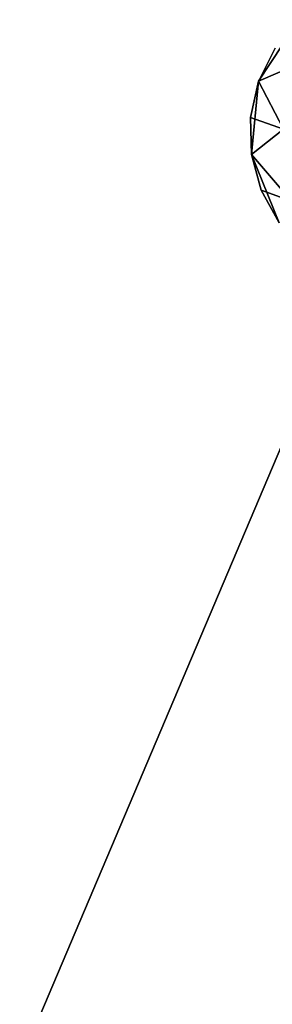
# Model space of a CAD drawing. Extents: x -91 to 91, y -91 to 262.
# Tile 236 of 256: x 54.51 to 56.16, y -25.78 to -19.38. Entities that reach past the tile are written whole.
import ezdxf

# ---------------------------------------------------------------- set-up
doc = ezdxf.new("R2010")
doc.units = 0
doc.header["$LTSCALE"] = 25.4
doc.layers.get('0').update_dxf_attribs({"linetype": 'CONTINUOUS'})

# ---------------------------------------------------------------- blocks, each defined once
blk = doc.blocks.new('ETE0_STL_1')
at = {"color": 0}
for p, q in [((56.3315, -19.3753, 327.5076), (56.0688, -19.7754, 327.5076)), ((56.0688, -19.7754, 163.5076), (56.3315, -19.3753, 163.5076)), ((56.3315, -19.3753, 327.5076), (56.0688, -19.7754, 327.5076)), ((56.0688, -19.7754, 163.5076), (56.3315, -19.3753, 163.5076)), ((56.1759, -19.5594, 322.0076), (56.0688, -19.7754, 327.5076)), ((56.1759, -19.5594, 322.0076), (56.0688, -19.7754, 327.5076)), ((56.1759, -19.5594, 322.0076), (56.0688, -19.7754, 322.0076)), ((56.1759, -19.5594, 322.0076), (56.0688, -19.7754, 322.0076)), ((56.1759, -19.5594, 168.0076), (56.0688, -19.7754, 168.0076)), ((56.1759, -19.5594, 168.0076), (56.0688, -19.7754, 168.0076)), ((56.1759, -19.5594, 168.0076), (56.0688, -19.7754, 163.5076)), ((56.1759, -19.5594, 168.0076), (56.0688, -19.7754, 163.5076)), ((56.0688, -19.7754, 322.0076), (56.3891, -19.6347, 320.8707)), ((56.0688, -19.7754, 322.0076), (56.3891, -19.6347, 320.8707)), ((56.3891, -19.6347, 169.1445), (56.0688, -19.7754, 168.0076)), ((56.3891, -19.6347, 169.1445), (56.0688, -19.7754, 168.0076)), ((56.0688, -19.7754, 327.5076), (56.0166, -20.0108, 322.0076)), ((56.0688, -19.7754, 322.0076), (56.0166, -20.0108, 322.0076)), ((56.0688, -19.7754, 327.5076), (56.0166, -20.0108, 322.0076)), ((56.0688, -19.7754, 322.0076), (56.0166, -20.0108, 322.0076)), ((56.0688, -19.7754, 168.0076), (56.0166, -20.0108, 168.0076)), ((56.0166, -20.0108, 168.0076), (56.0688, -19.7754, 163.5076)), ((56.0688, -19.7754, 168.0076), (56.0166, -20.0108, 168.0076)), ((56.0166, -20.0108, 168.0076), (56.0688, -19.7754, 163.5076)), ((56.0688, -19.7754, 327.5076), (56.0222, -20.2518, 327.5076)), ((56.0222, -20.2518, 163.5076), (56.0688, -19.7754, 163.5076)), ((56.0688, -19.7754, 327.5076), (56.0222, -20.2518, 327.5076)), ((56.0222, -20.2518, 163.5076), (56.0688, -19.7754, 163.5076)), ((56.0688, -19.7754, 322.0076), (56.0688, -19.7754, 327.5076)), ((56.0688, -19.7754, 322.0076), (56.0688, -19.7754, 327.5076)), ((56.0688, -19.7754, 322.0076), (56.2298, -20.086, 320.8707)), ((56.0688, -19.7754, 322.0076), (56.2298, -20.086, 320.8707)), ((56.2298, -20.086, 169.1445), (56.0688, -19.7754, 168.0076)), ((56.2298, -20.086, 169.1445), (56.0688, -19.7754, 168.0076)), ((56.0688, -19.7754, 168.0076), (56.0688, -19.7754, 163.5076)), ((56.0688, -19.7754, 168.0076), (56.0688, -19.7754, 163.5076)), ((56.0166, -20.0108, 322.0076), (56.0222, -20.2518, 327.5076)), ((56.0166, -20.0108, 322.0076), (56.0222, -20.2518, 322.0076)), ((56.0166, -20.0108, 322.0076), (56.0222, -20.2518, 327.5076)), ((56.0166, -20.0108, 322.0076), (56.0222, -20.2518, 322.0076)), ((56.0166, -20.0108, 322.0076), (56.2298, -20.086, 320.8707)), ((56.0166, -20.0108, 322.0076), (56.2298, -20.086, 320.8707)), ((56.2298, -20.086, 169.1445), (56.0166, -20.0108, 168.0076)), ((56.0166, -20.0108, 168.0076), (56.0222, -20.2518, 168.0076)), ((56.2298, -20.086, 169.1445), (56.0166, -20.0108, 168.0076)), ((56.0222, -20.2518, 163.5076), (56.0166, -20.0108, 168.0076)), ((56.0166, -20.0108, 168.0076), (56.0222, -20.2518, 168.0076)), ((56.0222, -20.2518, 163.5076), (56.0166, -20.0108, 168.0076)), ((56.0222, -20.2518, 322.0076), (56.2298, -20.086, 320.8707)), ((56.0222, -20.2518, 322.0076), (56.2298, -20.086, 320.8707)), ((56.2298, -20.086, 169.1445), (56.0222, -20.2518, 168.0076)), ((56.2298, -20.086, 169.1445), (56.0222, -20.2518, 168.0076)), ((56.0222, -20.2518, 327.5076), (56.2022, -20.6953, 327.5076)), ((56.2022, -20.6953, 163.5076), (56.0222, -20.2518, 163.5076)), ((56.0222, -20.2518, 322.0076), (56.0222, -20.2518, 327.5076)), ((56.0222, -20.2518, 322.0076), (56.0222, -20.2518, 327.5076)), ((56.0222, -20.2518, 322.0076), (56.0853, -20.4844, 322.0076)), ((56.0853, -20.4844, 322.0076), (56.0222, -20.2518, 327.5076)), ((56.0853, -20.4844, 322.0076), (56.0222, -20.2518, 327.5076)), ((56.0222, -20.2518, 327.5076), (56.2022, -20.6953, 327.5076)), ((56.0222, -20.2518, 322.0076), (56.0853, -20.4844, 322.0076)), ((56.0222, -20.2518, 322.0076), (56.2825, -20.5541, 320.9558)), ((56.0222, -20.2518, 322.0076), (56.2825, -20.5541, 320.9558)), ((56.2825, -20.5541, 169.0594), (56.0222, -20.2518, 168.0076)), ((56.0222, -20.2518, 168.0076), (56.0853, -20.4844, 168.0076)), ((56.2825, -20.5541, 169.0594), (56.0222, -20.2518, 168.0076)), ((56.0853, -20.4844, 168.0076), (56.0222, -20.2518, 163.5076)), ((56.2022, -20.6953, 163.5076), (56.0222, -20.2518, 163.5076)), ((56.0853, -20.4844, 168.0076), (56.0222, -20.2518, 163.5076)), ((56.0222, -20.2518, 168.0076), (56.0853, -20.4844, 168.0076)), ((56.0222, -20.2518, 168.0076), (56.0222, -20.2518, 163.5076)), ((56.0222, -20.2518, 168.0076), (56.0222, -20.2518, 163.5076)), ((56.0853, -20.4844, 322.0076), (56.2022, -20.6953, 327.5076)), ((56.0853, -20.4844, 322.0076), (56.2022, -20.6953, 322.0076)), ((56.0853, -20.4844, 322.0076), (56.2022, -20.6953, 327.5076)), ((56.0853, -20.4844, 322.0076), (56.2022, -20.6953, 322.0076)), ((56.0853, -20.4844, 322.0076), (56.2825, -20.5541, 320.9558)), ((56.0853, -20.4844, 322.0076), (56.2825, -20.5541, 320.9558)), ((56.2825, -20.5541, 169.0594), (56.0853, -20.4844, 168.0076)), ((56.0853, -20.4844, 168.0076), (56.2022, -20.6953, 168.0076)), ((56.2825, -20.5541, 169.0594), (56.0853, -20.4844, 168.0076)), ((56.2022, -20.6953, 163.5076), (56.0853, -20.4844, 168.0076)), ((56.0853, -20.4844, 168.0076), (56.2022, -20.6953, 168.0076)), ((56.2022, -20.6953, 163.5076), (56.0853, -20.4844, 168.0076)), ((56.7026, -20.9998, 164.5076), (54.5146, -26.1597, 164.5076)), ((54.5146, -26.1597, 162.5076), (56.7026, -20.9998, 162.5076)), ((54.5146, -26.1597, 162.5076), (56.7026, -20.9998, 162.5076)), ((56.7026, -20.9998, 164.5076), (54.5146, -26.1597, 164.5076))]:
    blk.add_line(p, q, dxfattribs=at)

msp = doc.modelspace()

# ---------------------------------------------------------------- block references
at = {"color": 253}
msp.add_blockref('ETE0_STL_1', (0, 0), dxfattribs=at)

doc.saveas('drawing.dxf')
